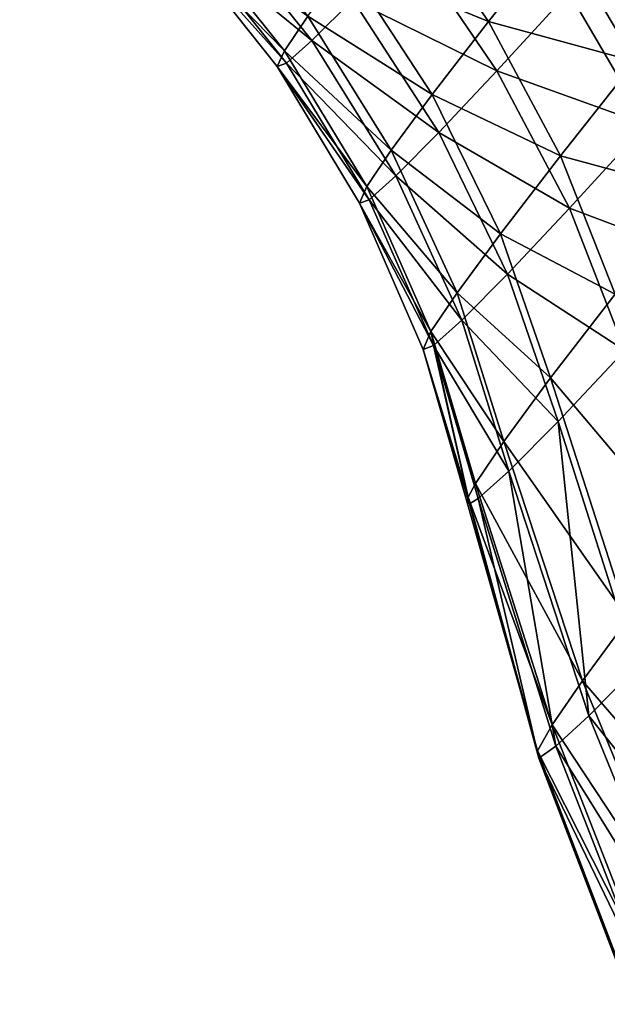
# Model space of a CAD drawing. Header units: millimetres. Extents: x 0 to 1220, y 0 to 506.
# Tile 196 of 256: x 1149 to 1159, y 102 to 119. Entities that reach past the tile are written whole.
import ezdxf

# ---------------------------------------------------------------- set-up
doc = ezdxf.new("R2010")
doc.units = ezdxf.units.MM
doc.header["$LTSCALE"] = 25.4
doc.layers.get('0').update_dxf_attribs({"true_color": 0xff5454})

# ---------------------------------------------------------------- blocks, each defined once
blk = doc.blocks.new('TWIG-VI-9138.STL')
at = {"color": 0}
mesh = blk.add_polyface(dxfattribs=at)
corners = [(574.61, 133.531, 426.171), (575.39, 134.067, 434.408), (574.738, 133.489, 430.334), (575.009, 134.193, 422.077), (576.539, 135.244, 438.235), (575.92, 135.449, 418.211), (578.142, 136.974, 441.669), (577.309, 137.25, 414.721), (580.136, 139.191, 444.577), (579.122, 139.527, 411.741), (582.447, 141.81, 446.848), (581.289, 142.194, 409.386), (584.983, 144.73, 448.395), (583.728, 145.146, 407.746), (587.649, 147.839, 449.157), (586.343, 148.272, 406.884), (590.341, 151.018, 449.106), (589.036, 151.45, 406.833), (592.957, 154.143, 448.244), (591.701, 154.559, 407.596), (595.395, 157.096, 446.604), (594.238, 157.479, 409.142), (597.563, 159.762, 444.249), (596.548, 160.098, 411.414), (599.375, 162.04, 441.269), (598.543, 162.315, 414.322), (600.764, 163.841, 437.779), (600.146, 164.046, 417.755), (601.676, 165.096, 433.913), (601.295, 165.223, 421.583), (602.075, 165.758, 429.82), (601.946, 165.801, 425.656)]
mesh.append_faces([[corners[k] for k in face] for face in [(0, 1, 2), (30, 29, 31)]], dxfattribs={"vtx0": -1, "color": 0})
mesh.append_faces([[corners[k] for k in face] for face in [(1, 3, 4), (4, 5, 6), (6, 7, 8), (8, 9, 10), (10, 11, 12), (12, 13, 14), (14, 15, 16), (16, 17, 18), (18, 19, 20), (20, 21, 22), (22, 23, 24), (24, 25, 26), (26, 27, 28), (28, 29, 30)]], dxfattribs={"vtx0": -1, "vtx1": -1, "color": 0})
mesh.append_faces([[corners[k] for k in face] for face in [(1, 0, 3), (4, 3, 5), (6, 5, 7), (8, 7, 9), (10, 9, 11), (12, 11, 13), (14, 13, 15), (16, 15, 17), (18, 17, 19), (20, 19, 21), (22, 21, 23), (24, 23, 25), (26, 25, 27), (28, 27, 29)]], dxfattribs={"vtx0": -1, "vtx2": -1, "color": 0})
at = {"color": 7, "true_color": 0xffffff}
mesh = blk.add_polyface(dxfattribs=at)
corners = [(582.662, 136.186, 417.183), (585.37, 135.516, 414.425), (584.17, 134, 416.575), (583.806, 137.631, 415.135)]
mesh.append_faces([[corners[k] for k in face] for face in [(0, 1, 2), (1, 0, 3)]], dxfattribs={"vtx0": -1, "color": 7})
mesh = blk.add_polyface(dxfattribs=at)
corners = [(585.37, 135.516, 414.425), (588.182, 135.184, 411.541), (586.679, 133.322, 413.481), (586.78, 137.265, 412.604)]
mesh.append_faces([[corners[k] for k in face] for face in [(0, 1, 2), (1, 0, 3)]], dxfattribs={"vtx0": -1, "color": 7})
mesh = blk.add_polyface(dxfattribs=at)
corners = [(585.544, 134.506, 440.469), (582.8, 135.386, 437.807), (584.314, 133.16, 438.224), (583.972, 136.669, 439.946)]
mesh.append_faces([[corners[k] for k in face] for face in [(0, 1, 2), (1, 0, 3)]], dxfattribs={"vtx0": -1, "color": 7})
mesh = blk.add_polyface(dxfattribs=at)
corners = [(581.853, 134.38, 435.424), (579.441, 135.793, 432.783), (581.154, 133.676, 432.854), (580.119, 136.477, 435.276)]
mesh.append_faces([[corners[k] for k in face] for face in [(0, 1, 2), (1, 0, 3)]], dxfattribs={"vtx0": -1, "color": 7})
mesh = blk.add_polyface(dxfattribs=at)
corners = [(578.985, 135.625, 424.848), (581.081, 134.096, 422.011), (580.683, 133.502, 424.672), (579.371, 136.201, 422.268)]
mesh.append_faces([[corners[k] for k in face] for face in [(0, 1, 2), (1, 0, 3)]], dxfattribs={"vtx0": -1, "color": 7})
mesh = blk.add_polyface(dxfattribs=at)
corners = [(581.746, 134.998, 419.494), (584.17, 134, 416.575), (583.208, 132.753, 419.001), (582.662, 136.186, 417.183)]
mesh.append_faces([[corners[k] for k in face] for face in [(0, 1, 2), (1, 0, 3)]], dxfattribs={"vtx0": -1, "color": 7})
mesh = blk.add_polyface(dxfattribs=at)
corners = [(588.394, 133.953, 443.28), (585.544, 134.506, 440.469), (586.865, 132.246, 441.222), (586.98, 136.109, 442.401)]
mesh.append_faces([[corners[k] for k in face] for face in [(0, 1, 2), (1, 0, 3)]], dxfattribs={"vtx0": -1, "color": 7})
mesh = blk.add_polyface(dxfattribs=at)
corners = [(581.154, 133.676, 432.854), (579.02, 135.418, 430.172), (580.72, 133.289, 430.161), (579.441, 135.793, 432.783)]
mesh.append_faces([[corners[k] for k in face] for face in [(0, 1, 2), (1, 0, 3)]], dxfattribs={"vtx0": -1, "color": 7})
mesh = blk.add_polyface(dxfattribs=at)
corners = [(578.867, 135.362, 427.505), (580.683, 133.502, 424.672), (580.562, 133.231, 427.411), (578.985, 135.625, 424.848)]
mesh.append_faces([[corners[k] for k in face] for face in [(0, 1, 2), (1, 0, 3)]], dxfattribs={"vtx0": -1, "color": 7})
mesh = blk.add_polyface(dxfattribs=at)
corners = [(580.72, 133.289, 430.161), (578.867, 135.362, 427.505), (580.562, 133.231, 427.411), (579.02, 135.418, 430.172)]
mesh.append_faces([[corners[k] for k in face] for face in [(0, 1, 2), (1, 0, 3)]], dxfattribs={"vtx0": -1, "color": 7})
mesh = blk.add_polyface(dxfattribs=at)
corners = [(584.314, 133.16, 438.224), (581.853, 134.38, 435.424), (583.32, 132.104, 435.722), (582.8, 135.386, 437.807)]
mesh.append_faces([[corners[k] for k in face] for face in [(0, 1, 2), (1, 0, 3)]], dxfattribs={"vtx0": -1, "color": 7})
mesh = blk.add_polyface(dxfattribs=at)
corners = [(584.17, 134, 416.575), (586.679, 133.322, 413.481), (585.401, 131.706, 415.772), (585.37, 135.516, 414.425)]
mesh.append_faces([[corners[k] for k in face] for face in [(0, 1, 2), (1, 0, 3)]], dxfattribs={"vtx0": -1, "color": 7})
mesh = blk.add_polyface(dxfattribs=at)
corners = [(581.081, 134.096, 422.011), (583.208, 132.753, 419.001), (582.51, 131.806, 421.643), (581.746, 134.998, 419.494)]
mesh.append_faces([[corners[k] for k in face] for face in [(0, 1, 2), (1, 0, 3)]], dxfattribs={"vtx0": -1, "color": 7})
mesh = blk.add_polyface(dxfattribs=at)
corners = [(583.32, 132.104, 435.722), (581.154, 133.676, 432.854), (582.586, 131.365, 433.024), (581.853, 134.38, 435.424)]
mesh.append_faces([[corners[k] for k in face] for face in [(0, 1, 2), (1, 0, 3)]], dxfattribs={"vtx0": -1, "color": 7})
mesh = blk.add_polyface(dxfattribs=at)
corners = [(586.865, 132.246, 441.222), (584.314, 133.16, 438.224), (585.555, 130.812, 438.831), (585.544, 134.506, 440.469)]
mesh.append_faces([[corners[k] for k in face] for face in [(0, 1, 2), (1, 0, 3)]], dxfattribs={"vtx0": -1, "color": 7})
mesh = blk.add_polyface(dxfattribs=at)
corners = [(580.683, 133.502, 424.672), (582.51, 131.806, 421.643), (582.092, 131.182, 424.436), (581.081, 134.096, 422.011)]
mesh.append_faces([[corners[k] for k in face] for face in [(0, 1, 2), (1, 0, 3)]], dxfattribs={"vtx0": -1, "color": 7})
mesh = blk.add_polyface(dxfattribs=at)
corners = [(583.208, 132.753, 419.001), (585.401, 131.706, 415.772), (584.377, 130.378, 418.355), (584.17, 134, 416.575)]
mesh.append_faces([[corners[k] for k in face] for face in [(0, 1, 2), (1, 0, 3)]], dxfattribs={"vtx0": -1, "color": 7})
mesh = blk.add_polyface(dxfattribs=at)
corners = [(582.586, 131.365, 433.024), (580.72, 133.289, 430.161), (582.131, 130.959, 430.197), (581.154, 133.676, 432.854)]
mesh.append_faces([[corners[k] for k in face] for face in [(0, 1, 2), (1, 0, 3)]], dxfattribs={"vtx0": -1, "color": 7})
mesh = blk.add_polyface(dxfattribs=at)
corners = [(580.562, 133.231, 427.411), (582.092, 131.182, 424.436), (581.964, 130.898, 427.311), (580.683, 133.502, 424.672)]
mesh.append_faces([[corners[k] for k in face] for face in [(0, 1, 2), (1, 0, 3)]], dxfattribs={"vtx0": -1, "color": 7})
mesh = blk.add_polyface(dxfattribs=at)
corners = [(582.131, 130.959, 430.197), (580.562, 133.231, 427.411), (581.964, 130.898, 427.311), (580.72, 133.289, 430.161)]
mesh.append_faces([[corners[k] for k in face] for face in [(0, 1, 2), (1, 0, 3)]], dxfattribs={"vtx0": -1, "color": 7})
mesh = blk.add_polyface(dxfattribs=at)
corners = [(585.401, 131.706, 415.772), (587.711, 131.084, 412.32), (586.334, 129.344, 414.786), (586.679, 133.322, 413.481)]
mesh.append_faces([[corners[k] for k in face] for face in [(0, 1, 2), (1, 0, 3)]], dxfattribs={"vtx0": -1, "color": 7})
mesh = blk.add_polyface(dxfattribs=at)
corners = [(585.555, 130.812, 438.831), (583.32, 132.104, 435.722), (584.496, 129.687, 436.166), (584.314, 133.16, 438.224)]
mesh.append_faces([[corners[k] for k in face] for face in [(0, 1, 2), (1, 0, 3)]], dxfattribs={"vtx0": -1, "color": 7})
mesh = blk.add_polyface(dxfattribs=at)
corners = [(582.51, 131.806, 421.643), (584.377, 130.378, 418.355), (583.633, 129.369, 421.169), (583.208, 132.753, 419.001)]
mesh.append_faces([[corners[k] for k in face] for face in [(0, 1, 2), (1, 0, 3)]], dxfattribs={"vtx0": -1, "color": 7})
mesh = blk.add_polyface(dxfattribs=at)
corners = [(587.911, 129.925, 442.193), (585.555, 130.812, 438.831), (586.5, 128.381, 439.618), (586.865, 132.246, 441.222)]
mesh.append_faces([[corners[k] for k in face] for face in [(0, 1, 2), (1, 0, 3)]], dxfattribs={"vtx0": -1, "color": 7})
mesh = blk.add_polyface(dxfattribs=at)
corners = [(584.496, 129.687, 436.166), (582.586, 131.365, 433.024), (583.714, 128.899, 433.293), (583.32, 132.104, 435.722)]
mesh.append_faces([[corners[k] for k in face] for face in [(0, 1, 2), (1, 0, 3)]], dxfattribs={"vtx0": -1, "color": 7})
mesh = blk.add_polyface(dxfattribs=at)
corners = [(582.092, 131.182, 424.436), (583.633, 129.369, 421.169), (583.188, 128.705, 424.144), (582.51, 131.806, 421.643)]
mesh.append_faces([[corners[k] for k in face] for face in [(0, 1, 2), (1, 0, 3)]], dxfattribs={"vtx0": -1, "color": 7})
mesh = blk.add_polyface(dxfattribs=at)
corners = [(584.377, 130.378, 418.355), (586.334, 129.344, 414.786), (585.232, 127.914, 417.569), (585.401, 131.706, 415.772)]
mesh.append_faces([[corners[k] for k in face] for face in [(0, 1, 2), (1, 0, 3)]], dxfattribs={"vtx0": -1, "color": 7})
mesh = blk.add_polyface(dxfattribs=at)
corners = [(583.714, 128.899, 433.293), (582.131, 130.959, 430.197), (583.229, 128.467, 430.281), (582.586, 131.365, 433.024)]
mesh.append_faces([[corners[k] for k in face] for face in [(0, 1, 2), (1, 0, 3)]], dxfattribs={"vtx0": -1, "color": 7})
mesh = blk.add_polyface(dxfattribs=at)
corners = [(581.964, 130.898, 427.311), (583.188, 128.705, 424.144), (583.052, 128.402, 427.207), (582.092, 131.182, 424.436)]
mesh.append_faces([[corners[k] for k in face] for face in [(0, 1, 2), (1, 0, 3)]], dxfattribs={"vtx0": -1, "color": 7})
mesh = blk.add_polyface(dxfattribs=at)
corners = [(583.229, 128.467, 430.281), (581.964, 130.898, 427.311), (583.052, 128.402, 427.207), (582.131, 130.959, 430.197)]
mesh.append_faces([[corners[k] for k in face] for face in [(0, 1, 2), (1, 0, 3)]], dxfattribs={"vtx0": -1, "color": 7})
mesh = blk.add_polyface(dxfattribs=at)
corners = [(586.5, 128.381, 439.618), (584.496, 129.687, 436.166), (585.36, 127.17, 436.748), (585.555, 130.812, 438.831)]
mesh.append_faces([[corners[k] for k in face] for face in [(0, 1, 2), (1, 0, 3)]], dxfattribs={"vtx0": -1, "color": 7})
mesh = blk.add_polyface(dxfattribs=at)
corners = [(583.633, 129.369, 421.169), (585.232, 127.914, 417.569), (584.431, 126.828, 420.599), (584.377, 130.378, 418.355)]
mesh.append_faces([[corners[k] for k in face] for face in [(0, 1, 2), (1, 0, 3)]], dxfattribs={"vtx0": -1, "color": 7})
mesh = blk.add_polyface(dxfattribs=at)
corners = [(585.36, 127.17, 436.748), (583.714, 128.899, 433.293), (584.518, 126.322, 433.654), (584.496, 129.687, 436.166)]
mesh.append_faces([[corners[k] for k in face] for face in [(0, 1, 2), (1, 0, 3)]], dxfattribs={"vtx0": -1, "color": 7})
mesh = blk.add_polyface(dxfattribs=at)
corners = [(583.188, 128.705, 424.144), (584.431, 126.828, 420.599), (583.951, 126.113, 423.802), (583.633, 129.369, 421.169)]
mesh.append_faces([[corners[k] for k in face] for face in [(0, 1, 2), (1, 0, 3)]], dxfattribs={"vtx0": -1, "color": 7})
mesh = blk.add_polyface(dxfattribs=at)
corners = [(586.334, 129.344, 414.786), (587.585, 125.133, 413.631), (585.232, 127.914, 417.569)]
mesh.append_faces([[corners[k] for k in face] for face in [(0, 1, 2)]], dxfattribs={"color": 7})
mesh = blk.add_polyface(dxfattribs=at)
corners = [(584.518, 126.322, 433.654), (583.229, 128.467, 430.281), (583.995, 125.856, 430.411), (583.714, 128.899, 433.293)]
mesh.append_faces([[corners[k] for k in face] for face in [(0, 1, 2), (1, 0, 3)]], dxfattribs={"vtx0": -1, "color": 7})
mesh = blk.add_polyface(dxfattribs=at)
corners = [(583.188, 128.705, 424.144), (583.826, 125.877, 425.691), (583.052, 128.402, 427.207)]
mesh.append_faces([[corners[k] for k in face] for face in [(0, 1, 2)]], dxfattribs={"color": 7})
mesh = blk.add_polyface(dxfattribs=at)
corners = [(583.188, 128.705, 424.144), (583.951, 126.113, 423.802), (583.826, 125.877, 425.691)]
mesh.append_faces([[corners[k] for k in face] for face in [(0, 1, 2)]], dxfattribs={"color": 7})
mesh = blk.add_polyface(dxfattribs=at)
corners = [(583.229, 128.467, 430.281), (583.052, 128.402, 427.207), (583.845, 125.767, 428.512)]
mesh.append_faces([[corners[k] for k in face] for face in [(0, 1, 2)]], dxfattribs={"color": 7})
mesh = blk.add_polyface(dxfattribs=at)
corners = [(583.052, 128.402, 427.207), (583.826, 125.877, 425.691), (583.805, 125.786, 427.1)]
mesh.append_faces([[corners[k] for k in face] for face in [(0, 1, 2)]], dxfattribs={"color": 7})
mesh = blk.add_polyface(dxfattribs=at)
corners = [(583.052, 128.402, 427.207), (583.805, 125.786, 427.1), (583.845, 125.767, 428.512)]
mesh.append_faces([[corners[k] for k in face] for face in [(0, 1, 2)]], dxfattribs={"color": 7})
mesh = blk.add_polyface(dxfattribs=at)
corners = [(583.229, 128.467, 430.281), (583.845, 125.767, 428.512), (583.995, 125.856, 430.411)]
mesh.append_faces([[corners[k] for k in face] for face in [(0, 1, 2)]], dxfattribs={"color": 7})
mesh = blk.add_polyface(dxfattribs=at)
corners = [(586.5, 128.381, 439.618), (585.36, 127.17, 436.748), (586.702, 122.97, 437.665)]
mesh.append_faces([[corners[k] for k in face] for face in [(0, 1, 2)]], dxfattribs={"color": 7})
mesh = blk.add_polyface(dxfattribs=at)
corners = [(585.232, 127.914, 417.569), (586.559, 123.798, 416.312), (584.431, 126.828, 420.599)]
mesh.append_faces([[corners[k] for k in face] for face in [(0, 1, 2)]], dxfattribs={"color": 7})
mesh = blk.add_polyface(dxfattribs=at)
corners = [(585.232, 127.914, 417.569), (587.585, 125.133, 413.631), (586.559, 123.798, 416.312)]
mesh.append_faces([[corners[k] for k in face] for face in [(0, 1, 2)]], dxfattribs={"color": 7})
mesh = blk.add_polyface(dxfattribs=at)
corners = [(585.36, 127.17, 436.748), (584.518, 126.322, 433.654), (585.883, 122.141, 434.722)]
mesh.append_faces([[corners[k] for k in face] for face in [(0, 1, 2)]], dxfattribs={"color": 7})
mesh = blk.add_polyface(dxfattribs=at)
corners = [(585.36, 127.17, 436.748), (585.883, 122.141, 434.722), (586.702, 122.97, 437.665)]
mesh.append_faces([[corners[k] for k in face] for face in [(0, 1, 2)]], dxfattribs={"color": 7})
mesh = blk.add_polyface(dxfattribs=at)
corners = [(584.431, 126.828, 420.599), (585.779, 122.744, 419.192), (583.951, 126.113, 423.802)]
mesh.append_faces([[corners[k] for k in face] for face in [(0, 1, 2)]], dxfattribs={"color": 7})
mesh = blk.add_polyface(dxfattribs=at)
corners = [(584.431, 126.828, 420.599), (586.559, 123.798, 416.312), (585.779, 122.744, 419.192)]
mesh.append_faces([[corners[k] for k in face] for face in [(0, 1, 2)]], dxfattribs={"color": 7})
mesh = blk.add_polyface(dxfattribs=at)
corners = [(584.518, 126.322, 433.654), (583.995, 125.856, 430.411), (585.322, 121.623, 431.651)]
mesh.append_faces([[corners[k] for k in face] for face in [(0, 1, 2)]], dxfattribs={"color": 7})
mesh = blk.add_polyface(dxfattribs=at)
corners = [(584.518, 126.322, 433.654), (585.322, 121.623, 431.651), (585.883, 122.141, 434.722)]
mesh.append_faces([[corners[k] for k in face] for face in [(0, 1, 2)]], dxfattribs={"color": 7})
mesh = blk.add_polyface(dxfattribs=at)
corners = [(583.951, 126.113, 423.802), (585.259, 121.988, 422.221), (583.826, 125.877, 425.691)]
mesh.append_faces([[corners[k] for k in face] for face in [(0, 1, 2)]], dxfattribs={"color": 7})
mesh = blk.add_polyface(dxfattribs=at)
corners = [(583.951, 126.113, 423.802), (585.779, 122.744, 419.192), (585.259, 121.988, 422.221)]
mesh.append_faces([[corners[k] for k in face] for face in [(0, 1, 2)]], dxfattribs={"color": 7})
mesh = blk.add_polyface(dxfattribs=at)
corners = [(583.826, 125.877, 425.691), (585.007, 121.545, 425.344), (583.805, 125.786, 427.1)]
mesh.append_faces([[corners[k] for k in face] for face in [(0, 1, 2)]], dxfattribs={"color": 7})
mesh = blk.add_polyface(dxfattribs=at)
corners = [(583.826, 125.877, 425.691), (585.259, 121.988, 422.221), (585.007, 121.545, 425.344)]
mesh.append_faces([[corners[k] for k in face] for face in [(0, 1, 2)]], dxfattribs={"color": 7})
mesh = blk.add_polyface(dxfattribs=at)
corners = [(583.995, 125.856, 430.411), (583.845, 125.767, 428.512), (585.028, 121.423, 428.506)]
mesh.append_faces([[corners[k] for k in face] for face in [(0, 1, 2)]], dxfattribs={"color": 7})
mesh = blk.add_polyface(dxfattribs=at)
corners = [(583.995, 125.856, 430.411), (585.028, 121.423, 428.506), (585.322, 121.623, 431.651)]
mesh.append_faces([[corners[k] for k in face] for face in [(0, 1, 2)]], dxfattribs={"color": 7})
mesh = blk.add_polyface(dxfattribs=at)
corners = [(583.805, 125.786, 427.1), (585.007, 121.545, 425.344), (583.845, 125.767, 428.512)]
mesh.append_faces([[corners[k] for k in face] for face in [(0, 1, 2)]], dxfattribs={"color": 7})
mesh = blk.add_polyface(dxfattribs=at)
corners = [(583.845, 125.767, 428.512), (585.007, 121.545, 425.344), (585.028, 121.423, 428.506)]
mesh.append_faces([[corners[k] for k in face] for face in [(0, 1, 2)]], dxfattribs={"color": 7})
mesh = blk.add_polyface(dxfattribs=at)
corners = [(585.779, 122.744, 419.192), (588.308, 119.81, 415.166), (587.457, 118.659, 418.31), (586.559, 123.798, 416.312)]
mesh.append_faces([[corners[k] for k in face] for face in [(0, 1, 2), (1, 0, 3)]], dxfattribs={"vtx0": -1, "color": 7})
mesh = blk.add_polyface(dxfattribs=at)
corners = [(588.464, 118.906, 438.475), (585.883, 122.141, 434.722), (587.57, 118.002, 435.263), (586.702, 122.97, 437.665)]
mesh.append_faces([[corners[k] for k in face] for face in [(0, 1, 2), (1, 0, 3)]], dxfattribs={"vtx0": -1, "color": 7})
mesh = blk.add_polyface(dxfattribs=at)
corners = [(585.259, 121.988, 422.221), (587.457, 118.659, 418.31), (586.889, 117.834, 421.616), (585.779, 122.744, 419.192)]
mesh.append_faces([[corners[k] for k in face] for face in [(0, 1, 2), (1, 0, 3)]], dxfattribs={"vtx0": -1, "color": 7})
mesh = blk.add_polyface(dxfattribs=at)
corners = [(587.57, 118.002, 435.263), (585.322, 121.623, 431.651), (586.958, 117.435, 431.91), (585.883, 122.141, 434.722)]
mesh.append_faces([[corners[k] for k in face] for face in [(0, 1, 2), (1, 0, 3)]], dxfattribs={"vtx0": -1, "color": 7})
mesh = blk.add_polyface(dxfattribs=at)
corners = [(585.007, 121.545, 425.344), (586.889, 117.834, 421.616), (586.614, 117.351, 425.026), (585.259, 121.988, 422.221)]
mesh.append_faces([[corners[k] for k in face] for face in [(0, 1, 2), (1, 0, 3)]], dxfattribs={"vtx0": -1, "color": 7})
mesh = blk.add_polyface(dxfattribs=at)
corners = [(586.958, 117.435, 431.91), (585.028, 121.423, 428.506), (586.637, 117.217, 428.478), (585.322, 121.623, 431.651)]
mesh.append_faces([[corners[k] for k in face] for face in [(0, 1, 2), (1, 0, 3)]], dxfattribs={"vtx0": -1, "color": 7})
mesh = blk.add_polyface(dxfattribs=at)
corners = [(585.028, 121.423, 428.506), (586.614, 117.351, 425.026), (586.637, 117.217, 428.478), (585.007, 121.545, 425.344)]
mesh.append_faces([[corners[k] for k in face] for face in [(0, 1, 2), (1, 0, 3)]], dxfattribs={"vtx0": -1, "color": 7})

msp = doc.modelspace()

# ---------------------------------------------------------------- block references
at = {"color": 250, "true_color": 0x262626}
msp.add_blockref('TWIG-VI-9138.STL', (573.181, -15.244, -16.545), dxfattribs=at)

doc.saveas('drawing.dxf')
